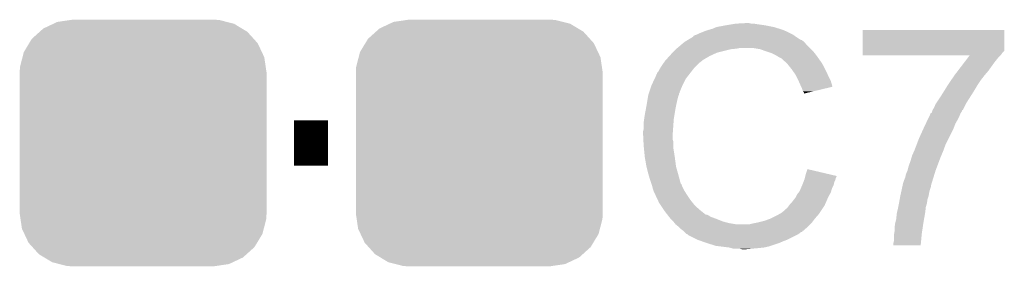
# Model space of a CAD drawing. Extents: x -1.3 to 24.2, y -3.9 to 54.6.
# Tile 21 of 44: x 13.6 to 18, y 11.7 to 12.8. Entities that reach past the tile are written whole.
import ezdxf

# ---------------------------------------------------------------- set-up
doc = ezdxf.new("R2010")
doc.units = 0
doc.layers.get('0').update_dxf_attribs({"linetype": 'CONTINUOUS'})
doc.layers.add('VOLUME_3_CLICK_V101_GTO', color=9, linetype='CONTINUOUS')
doc.layers.add('VOLUME_3_CLICK_V101_GTS', color=11, linetype='CONTINUOUS')

# ---------------------------------------------------------------- blocks, each defined once
blk = doc.blocks.new('CUSTOM_104')
for points in [[(-0.445816, 0.51162), (-0.400774, 0.532846), (0.441342, 0.51162), (0.406198, 0.532846)], [(-0.400774, 0.532846), (-0.383312, 0.541074), (0.406198, 0.532846), (0.373946, 0.541074)], [(-0.383312, 0.541074), (-0.323442, 0.549926), (0.373946, 0.541074), (0.339246, 0.549926)], [(-0.323442, 0.549926), (-0.31496, 0.55118), (0.339246, 0.549926), (0.31496, 0.55118)], [(-0.497124, 0.465342), (-0.461888, 0.497124), (0.49401, 0.465342), (0.465342, 0.497124)], [(-0.461888, 0.497124), (-0.445816, 0.51162), (0.465342, 0.497124), (0.441342, 0.51162)], [(-0.532846, 0.406198), (-0.508918, 0.445816), (0.53029, 0.406198), (0.51162, 0.445816)], [(-0.508918, 0.445816), (-0.497124, 0.465342), (0.51162, 0.445816), (0.49401, 0.465342)], [(-0.538686, 0.383312), (-0.532846, 0.406198), (0.541074, 0.383312), (0.53029, 0.406198)], [(-0.549926, 0.339246), (-0.538686, 0.383312), (0.54759, 0.339246), (0.541074, 0.383312)], [(-0.55118, 0.31496), (-0.549926, 0.339246), (0.55118, 0.31496), (0.54759, 0.339246)], [(-0.55118, -0.31496), (-0.55118, 0.31496), (0.55118, -0.31496), (0.55118, 0.31496)], [(-0.547588, -0.339246), (-0.55118, -0.31496), (0.549926, -0.339246), (0.55118, -0.31496)], [(-0.541074, -0.383312), (-0.547588, -0.339246), (0.538684, -0.383312), (0.549926, -0.339246)], [(-0.530288, -0.406198), (-0.541074, -0.383312), (0.532846, -0.406198), (0.538684, -0.383312)], [(-0.51162, -0.445816), (-0.530288, -0.406198), (0.508916, -0.445816), (0.532846, -0.406198)], [(-0.494008, -0.465342), (-0.51162, -0.445816), (0.497124, -0.465342), (0.508916, -0.445816)], [(-0.465342, -0.497124), (-0.494008, -0.465342), (0.461886, -0.497124), (0.497124, -0.465342)], [(-0.44134, -0.51162), (-0.465342, -0.497124), (0.445816, -0.51162), (0.461886, -0.497124)], [(-0.406198, -0.532846), (-0.44134, -0.51162), (0.400772, -0.532846), (0.445816, -0.51162)], [(-0.373944, -0.541074), (-0.406198, -0.532846), (0.383312, -0.541074), (0.400772, -0.532846)], [(-0.339246, -0.549926), (-0.373944, -0.541074), (0.32344, -0.549926), (0.383312, -0.541074)], [(-0.31496, -0.55118), (-0.339246, -0.549926), (0.31496, -0.55118), (0.32344, -0.549926)]]:
    blk.add_solid(points)

msp = doc.modelspace()

# ---------------------------------------------------------------- linework, layer by layer
at = {"layer": 'VOLUME_3_CLICK_V101_GTO', "const_width": 0.2032}
msp.add_lwpolyline([(14.82344, 12.2428), (14.97584, 12.2428)], dxfattribs=at)
at = {"layer": 'VOLUME_3_CLICK_V101_GTO'}
for points in [[(16.6751, 12.74826), (16.692882, 12.75334), (17.00784, 12.74826), (16.991586, 12.75334)], [(16.692882, 12.75334), (16.710662, 12.76096), (16.991586, 12.75334), (16.967202, 12.76096)], [(16.710662, 12.76096), (16.7513, 12.76858), (16.967202, 12.76096), (16.929098, 12.76858)], [(16.7513, 12.76858), (16.78178, 12.77366), (16.929098, 12.76858), (16.89354, 12.77366)], [(16.78178, 12.77366), (16.79702, 12.7762), (16.89354, 12.77366), (16.878302, 12.7762)], [(16.79702, 12.7762), (16.842738, 12.77874), (16.865602, 12.7762), (16.855442, 12.77874)], [(16.581112, 12.70254), (16.602268, 12.71524), (17.08912, 12.70254), (17.0688, 12.71524)], [(16.602268, 12.71524), (16.60652, 12.717792), (17.0688, 12.71524), (17.065226, 12.717792)], [(16.60652, 12.717792), (16.606538, 12.720326), (17.065226, 12.717792), (17.061678, 12.720326)], [(16.606538, 12.720326), (16.616682, 12.7254), (17.061678, 12.720326), (17.054572, 12.7254)], [(16.616682, 12.7254), (16.624294, 12.727938), (17.054572, 12.7254), (17.051016, 12.727938)], [(16.624294, 12.727938), (16.6243, 12.72794), (17.051016, 12.727938), (17.051014, 12.72794)], [(16.6243, 12.72794), (16.63446, 12.73302), (17.051014, 12.72794), (17.040858, 12.73302)], [(16.63446, 12.73302), (16.647158, 12.7381), (17.040858, 12.73302), (17.0307, 12.7381)], [(16.647158, 12.7381), (16.659858, 12.74318), (17.0307, 12.7381), (17.01927, 12.74318)], [(16.659858, 12.74318), (16.6751, 12.74826), (17.01927, 12.74318), (17.00784, 12.74826)], [(17.363444, 12.654274), (17.363464, 12.748234), (17.995894, 12.654274), (17.9959, 12.748234)], [(17.363464, 12.748234), (17.363466, 12.74826), (17.9959, 12.748234), (17.363466, 12.74826)], [(16.53032, 12.6619), (16.53286, 12.66444), (16.77416, 12.6619), (16.799562, 12.66444)], [(16.53286, 12.66444), (16.5354, 12.66698), (16.799562, 12.66444), (16.812258, 12.66698)], [(16.5354, 12.66698), (16.553408, 12.682218), (17.12722, 12.66698), (17.111982, 12.682218)], [(16.553408, 12.682218), (16.562416, 12.68984), (17.111982, 12.682218), (17.1069, 12.68984)], [(16.562416, 12.68984), (16.568422, 12.694922), (17.1069, 12.68984), (17.101814, 12.694922)], [(16.568422, 12.694922), (16.572646, 12.697458), (17.101814, 12.694922), (17.099276, 12.697458)], [(16.572646, 12.697458), (16.576876, 12.699998), (17.099276, 12.697458), (17.094204, 12.699998)], [(16.576876, 12.699998), (16.581102, 12.702534), (17.094204, 12.699998), (17.091666, 12.702534)], [(16.581102, 12.702534), (16.581112, 12.70254), (17.091666, 12.702534), (17.08912, 12.70254)], [(16.906238, 12.6619), (16.875758, 12.66698), (17.1323, 12.6619), (17.12722, 12.66698)], [(16.484366, 12.613638), (16.500532, 12.63142), (16.649698, 12.613638), (16.680182, 12.63142)], [(16.500532, 12.63142), (16.50746, 12.63904), (16.680182, 12.63142), (16.69669, 12.63904)], [(16.50746, 12.63904), (16.51508, 12.64666), (16.69669, 12.63904), (16.713198, 12.64666)], [(16.51508, 12.64666), (16.53032, 12.6619), (16.713198, 12.64666), (16.77416, 12.6619)], [(16.93418, 12.65174), (16.906238, 12.6619), (17.14246, 12.65174), (17.1323, 12.6619)], [(16.941806, 12.649198), (16.93418, 12.65174), (17.145002, 12.649198), (17.14246, 12.65174)], [(16.957038, 12.64412), (16.941806, 12.649198), (17.149066, 12.64412), (17.145002, 12.649198)], [(16.97228, 12.6365), (16.957038, 12.64412), (17.15516, 12.6365), (17.149066, 12.64412)], [(16.97736, 12.63396), (16.97228, 12.6365), (17.156976, 12.63396), (17.15516, 12.6365)], [(16.990062, 12.62634), (16.97736, 12.63396), (17.162418, 12.62634), (17.156976, 12.63396)], [(17.000216, 12.621262), (16.990062, 12.62634), (17.166046, 12.621262), (17.162418, 12.62634)], [(17.00276, 12.61872), (17.000216, 12.621262), (17.167862, 12.61872), (17.166046, 12.621262)], [(17.022764, 12.60094), (17.00276, 12.61872), (17.180562, 12.60094), (17.167862, 12.61872)], [(17.36344, 12.636498), (17.363442, 12.64412), (17.980658, 12.636498), (17.98574, 12.64412)], [(17.36344, 12.633986), (17.36344, 12.636498), (17.978146, 12.633986), (17.980658, 12.636498)], [(17.840908, 12.63396), (17.36344, 12.633986), (17.97812, 12.63396), (17.978146, 12.633986)], [(17.363442, 12.64412), (17.363444, 12.654274), (17.98574, 12.64412), (17.995894, 12.654274)], [(17.815676, 12.60094), (17.835084, 12.626338), (17.95018, 12.60094), (17.970498, 12.626338)], [(17.835084, 12.626338), (17.840908, 12.63396), (17.970498, 12.626338), (17.97812, 12.63396)], [(16.45666, 12.572998), (16.458182, 12.575538), (16.607084, 12.572998), (16.60906, 12.575538)], [(16.458182, 12.575538), (16.464278, 12.5857), (16.60906, 12.575538), (16.619222, 12.5857)], [(16.464278, 12.5857), (16.476724, 12.603478), (16.619222, 12.5857), (16.637, 12.603478)], [(16.476724, 12.603478), (16.48206, 12.6111), (16.637, 12.603478), (16.647158, 12.6111)], [(16.48206, 12.6111), (16.482062, 12.611102), (16.647158, 12.6111), (16.64716, 12.611102)], [(16.482062, 12.611102), (16.484366, 12.613638), (16.64716, 12.611102), (16.649698, 12.613638)], [(17.02562, 12.5984), (17.022764, 12.60094), (17.182014, 12.5984), (17.180562, 12.60094)], [(17.037812, 12.58316), (17.02562, 12.5984), (17.19072, 12.58316), (17.182014, 12.5984)], [(17.04594, 12.573), (17.037812, 12.58316), (17.1958, 12.573), (17.19072, 12.58316)], [(17.788504, 12.56538), (17.815676, 12.60094), (17.92478, 12.56538), (17.95018, 12.60094)], [(16.434246, 12.529818), (16.44142, 12.545064), (16.5735, 12.529818), (16.585358, 12.545064)], [(16.44142, 12.545064), (16.441426, 12.547606), (16.585358, 12.545064), (16.587334, 12.547606)], [(16.441426, 12.547606), (16.44396, 12.550144), (16.587334, 12.547606), (16.589308, 12.550144)], [(16.44396, 12.550144), (16.446504, 12.557758), (16.589308, 12.550144), (16.59523, 12.557758)], [(16.446504, 12.557758), (16.451582, 12.562844), (16.59523, 12.557758), (16.599186, 12.562844)], [(16.451582, 12.562844), (16.45666, 12.572998), (16.599186, 12.562844), (16.607084, 12.572998)], [(17.053052, 12.56284), (17.04594, 12.573), (17.20088, 12.56284), (17.1958, 12.573)], [(17.063718, 12.547596), (17.053052, 12.56284), (17.207656, 12.547596), (17.20088, 12.56284)], [(17.067528, 12.53998), (17.063718, 12.547596), (17.21104, 12.53998), (17.207656, 12.547596)], [(17.07642, 12.5222), (17.067528, 12.53998), (17.219932, 12.5222), (17.21104, 12.53998)], [(17.759202, 12.52474), (17.77492, 12.5476), (17.89176, 12.52474), (17.909538, 12.5476)], [(17.77492, 12.547602), (17.788504, 12.56538), (17.90954, 12.547602), (17.92478, 12.56538)], [(17.77492, 12.5476), (17.77492, 12.547602), (17.909538, 12.5476), (17.90954, 12.547602)], [(16.410092, 12.468856), (16.420252, 12.49934), (16.54556, 12.468856), (16.55826, 12.49934)], [(16.420252, 12.49934), (16.4211, 12.50188), (16.55826, 12.49934), (16.55953, 12.50188)], [(16.4211, 12.50188), (16.434246, 12.529818), (16.55953, 12.50188), (16.5735, 12.529818)], [(17.07755, 12.519658), (17.07642, 12.5222), (17.221202, 12.519658), (17.219932, 12.5222)], [(17.08658, 12.49934), (17.07755, 12.519658), (17.227274, 12.49934), (17.221202, 12.519658)], [(17.089124, 12.494254), (17.08658, 12.49934), (17.228792, 12.494254), (17.227274, 12.49934)], [(17.09166, 12.48918), (17.089124, 12.494254), (17.207628, 12.48918), (17.228792, 12.494254)], [(17.09674, 12.473944), (17.09166, 12.48918), (17.14408, 12.473944), (17.207628, 12.48918)], [(17.72793, 12.47648), (17.743806, 12.501882), (17.86128, 12.47648), (17.87652, 12.501882)], [(17.743806, 12.501882), (17.74698, 12.50696), (17.87652, 12.501882), (17.879904, 12.50696)], [(17.74698, 12.50696), (17.759202, 12.52474), (17.879904, 12.50696), (17.89176, 12.52474)], [(16.40205, 12.4333), (16.405436, 12.453618), (16.5354, 12.4333), (16.540478, 12.453618)], [(16.405436, 12.453618), (16.405862, 12.456162), (16.540478, 12.453618), (16.54175, 12.456162)], [(16.405862, 12.456162), (16.406706, 12.458696), (16.54175, 12.456162), (16.543018, 12.458696)], [(16.406706, 12.458696), (16.4084, 12.463778), (16.543018, 12.458696), (16.54302, 12.463778)], [(16.4084, 12.463778), (16.409244, 12.466314), (16.54302, 12.463778), (16.545554, 12.466314)], [(16.409244, 12.466314), (16.410092, 12.468856), (16.545554, 12.466314), (16.54556, 12.468856)], [(17.101814, 12.468866), (17.09674, 12.473944), (17.122898, 12.468866), (17.14408, 12.473944)], [(17.10182, 12.463812), (17.101814, 12.468866), (17.10182, 12.463812), (17.122898, 12.468866)], [(17.691944, 12.420598), (17.70888, 12.446), (17.82572, 12.420598), (17.841884, 12.446)], [(17.70888, 12.446), (17.72793, 12.47648), (17.841884, 12.446), (17.86128, 12.47648)], [(16.393, 12.3825), (16.39824, 12.41044), (16.52524, 12.3825), (16.53032, 12.41044)], [(16.39824, 12.41044), (16.40205, 12.4333), (16.53032, 12.41044), (16.5354, 12.4333)], [(17.67586, 12.390122), (17.68348, 12.402814), (17.810462, 12.390122), (17.816816, 12.402814)], [(17.68348, 12.402814), (17.688562, 12.415522), (17.816816, 12.402814), (17.823178, 12.415522)], [(17.688562, 12.415522), (17.691944, 12.420598), (17.823178, 12.415522), (17.82572, 12.420598)], [(16.38808, 12.352022), (16.39062, 12.3698), (16.52016, 12.352022), (16.523122, 12.3698)], [(16.39062, 12.3698), (16.393, 12.3825), (16.523122, 12.3698), (16.52524, 12.3825)], [(17.653672, 12.346942), (17.660964, 12.36218), (17.78762, 12.346942), (17.79524, 12.36218)], [(17.660964, 12.36218), (17.667044, 12.374884), (17.79524, 12.36218), (17.80032, 12.374884)], [(17.667044, 12.374884), (17.668258, 12.37742), (17.80032, 12.374884), (17.80201, 12.37742)], [(17.668258, 12.37742), (17.670786, 12.377438), (17.80201, 12.37742), (17.802022, 12.377438)], [(17.670786, 12.377438), (17.673316, 12.382496), (17.802022, 12.377438), (17.805398, 12.382496)], [(17.673316, 12.382496), (17.67332, 12.382502), (17.805398, 12.382496), (17.8054, 12.382502)], [(17.67332, 12.382502), (17.675852, 12.3901), (17.8054, 12.382502), (17.807936, 12.3901)], [(17.675852, 12.3901), (17.675858, 12.39012), (17.807936, 12.3901), (17.810462, 12.39012)], [(17.675858, 12.39012), (17.67586, 12.390122), (17.810462, 12.39012), (17.810462, 12.390122)], [(16.38554, 12.33424), (16.38808, 12.352022), (16.518888, 12.33424), (16.52016, 12.352022)], [(16.38554, 12.306302), (16.38554, 12.33424), (16.516894, 12.306302), (16.518888, 12.33424)], [(17.63568, 12.30884), (17.6403, 12.319), (17.76984, 12.30884), (17.77365, 12.319)], [(17.6403, 12.319), (17.645162, 12.32916), (17.77365, 12.319), (17.77746, 12.32916)], [(17.645162, 12.32916), (17.653672, 12.346942), (17.77746, 12.32916), (17.78762, 12.346942)], [(16.383, 12.296142), (16.38554, 12.306302), (16.516168, 12.296142), (16.516894, 12.306302)], [(16.383, 12.280902), (16.383, 12.296142), (16.51508, 12.280902), (16.516168, 12.296142)], [(16.383, 12.2809), (16.383, 12.280902), (16.515082, 12.2809), (16.51508, 12.280902)], [(16.384144, 12.258038), (16.383, 12.2809), (16.515082, 12.258038), (16.515082, 12.2809)], [(17.6149, 12.26312), (17.63568, 12.30884), (17.74698, 12.26312), (17.76984, 12.30884)], [(16.384526, 12.250416), (16.384144, 12.258038), (16.51762, 12.250416), (16.515082, 12.258038)], [(16.38554, 12.2301), (16.384526, 12.250416), (16.51762, 12.2301), (16.51762, 12.250416)], [(16.386304, 12.222478), (16.38554, 12.2301), (16.51762, 12.222478), (16.51762, 12.2301)], [(17.59458, 12.209782), (17.605222, 12.237718), (17.72412, 12.209782), (17.73428, 12.237718)], [(17.605222, 12.237718), (17.6149, 12.26312), (17.73428, 12.237718), (17.74698, 12.26312)], [(16.387826, 12.20724), (16.386304, 12.222478), (16.52016, 12.20724), (16.51762, 12.222478)], [(16.39062, 12.179298), (16.387826, 12.20724), (16.52446, 12.179298), (16.52016, 12.20724)], [(16.391518, 12.17422), (16.39062, 12.179298), (16.52524, 12.17422), (16.52446, 12.179298)], [(17.5768, 12.161518), (17.582132, 12.1793), (17.70475, 12.161518), (17.71142, 12.1793)], [(17.582132, 12.1793), (17.58442, 12.186922), (17.71142, 12.1793), (17.714594, 12.186922)], [(17.58442, 12.186922), (17.59458, 12.20978), (17.714594, 12.186922), (17.724118, 12.20978)], [(17.59458, 12.20978), (17.59458, 12.209782), (17.724118, 12.20978), (17.72412, 12.209782)], [(16.39824, 12.13612), (16.391518, 12.17422), (16.53032, 12.13612), (16.52524, 12.17422)], [(16.398242, 12.136118), (16.39824, 12.13612), (16.53032, 12.136118), (16.53032, 12.13612)], [(16.40332, 12.1158), (16.398242, 12.136118), (16.536126, 12.1158), (16.53032, 12.136118)], [(17.5641, 12.120882), (17.569182, 12.141202), (17.689512, 12.120882), (17.697132, 12.141202)], [(17.569182, 12.141202), (17.5768, 12.161518), (17.697132, 12.141202), (17.70475, 12.161518)], [(16.407676, 12.10056), (16.40332, 12.1158), (16.54048, 12.10056), (16.536126, 12.1158)], [(16.41348, 12.08024), (16.407676, 12.10056), (16.545902, 12.08024), (16.54048, 12.10056)], [(17.105628, 12.087858), (17.106898, 12.092936), (17.244058, 12.087858), (17.246598, 12.092936)], [(17.106898, 12.092936), (17.107528, 12.095458), (17.246598, 12.092936), (17.2466, 12.095458)], [(17.107528, 12.095458), (17.10944, 12.103098), (17.2466, 12.095458), (17.214156, 12.103098)], [(17.10944, 12.103098), (17.117084, 12.125956), (17.214156, 12.103098), (17.117084, 12.125956)], [(17.55394, 12.090402), (17.556482, 12.103102), (17.679962, 12.090402), (17.68387, 12.103102)], [(17.556482, 12.103102), (17.56301, 12.118342), (17.68387, 12.103102), (17.68856, 12.118342)], [(17.56301, 12.118342), (17.5641, 12.120882), (17.68856, 12.118342), (17.689512, 12.120882)], [(16.419406, 12.062462), (16.41348, 12.08024), (16.550644, 12.062462), (16.545902, 12.08024)], [(16.420256, 12.059916), (16.419406, 12.062462), (16.553182, 12.059916), (16.550644, 12.062462)], [(16.421948, 12.054838), (16.420256, 12.059916), (16.55572, 12.054838), (16.553182, 12.059916)], [(16.42364, 12.049758), (16.421948, 12.054838), (16.557414, 12.049758), (16.55572, 12.054838)], [(16.424276, 12.04722), (16.42364, 12.049758), (16.55826, 12.04722), (16.557414, 12.049758)], [(16.426182, 12.0396), (16.424276, 12.04722), (16.562072, 12.0396), (16.55826, 12.04722)], [(17.08694, 12.039598), (17.093472, 12.054838), (17.226278, 12.039598), (17.233898, 12.054838)], [(17.093472, 12.054838), (17.09674, 12.06246), (17.233898, 12.054838), (17.235422, 12.06246)], [(17.09674, 12.06246), (17.098644, 12.067538), (17.235422, 12.06246), (17.23644, 12.067538)], [(17.098644, 12.067538), (17.102452, 12.077698), (17.23644, 12.067538), (17.24152, 12.077698)], [(17.102452, 12.077698), (17.10436, 12.082782), (17.24152, 12.077698), (17.242788, 12.082782)], [(17.10436, 12.082782), (17.105628, 12.087858), (17.242788, 12.082782), (17.244058, 12.087858)], [(17.537154, 12.03198), (17.540466, 12.047218), (17.663162, 12.03198), (17.668238, 12.047218)], [(17.540466, 12.047218), (17.541572, 12.052296), (17.668238, 12.047218), (17.66824, 12.052296)], [(17.541572, 12.052296), (17.543782, 12.06246), (17.66824, 12.052296), (17.671366, 12.06246)], [(17.543782, 12.06246), (17.54886, 12.0777), (17.671366, 12.06246), (17.676054, 12.0777)], [(17.54886, 12.0777), (17.55394, 12.090402), (17.676054, 12.0777), (17.679962, 12.090402)], [(16.428722, 12.031982), (16.426182, 12.0396), (16.56588, 12.031982), (16.562072, 12.0396)], [(16.43126, 12.024362), (16.428722, 12.031982), (16.570644, 12.024362), (16.56588, 12.031982)], [(16.4338, 12.01928), (16.43126, 12.024362), (16.573818, 12.01928), (16.570644, 12.024362)], [(16.437386, 12.01166), (16.4338, 12.01928), (16.57858, 12.01166), (16.573818, 12.01928)], [(16.448144, 11.9888), (16.437386, 12.01166), (16.59382, 11.9888), (16.57858, 12.01166)], [(17.063722, 11.998962), (17.06626, 12.00404), (17.208818, 11.998962), (17.21104, 12.00404)], [(17.06626, 12.00404), (17.07134, 12.014196), (17.21104, 12.00404), (17.216844, 12.014196)], [(17.07134, 12.014196), (17.077434, 12.021818), (17.216844, 12.014196), (17.2212, 12.021818)], [(17.077434, 12.021818), (17.0815, 12.026902), (17.2212, 12.021818), (17.22265, 12.026902)], [(17.0815, 12.026902), (17.08694, 12.039598), (17.22265, 12.026902), (17.226278, 12.039598)], [(17.52877, 11.991338), (17.53108, 12.00404), (17.653, 11.991338), (17.657232, 12.00404)], [(17.53108, 12.00404), (17.53163, 12.006578), (17.657232, 12.00404), (17.658078, 12.006578)], [(17.53163, 12.006578), (17.534944, 12.02182), (17.658078, 12.006578), (17.66062, 12.02182)], [(17.534944, 12.02182), (17.537154, 12.03198), (17.66062, 12.02182), (17.663162, 12.03198)], [(16.45412, 11.976096), (16.448144, 11.9888), (16.603984, 11.976096), (16.59382, 11.9888)], [(16.462586, 11.9634), (16.45412, 11.976096), (16.61414, 11.9634), (16.603984, 11.976096)], [(16.476132, 11.943082), (16.462586, 11.9634), (16.636998, 11.943082), (16.61414, 11.9634)], [(17.0307, 11.95832), (17.034508, 11.963398), (17.189872, 11.95832), (17.193258, 11.963398)], [(17.034508, 11.963398), (17.038322, 11.96848), (17.193258, 11.963398), (17.19548, 11.96848)], [(17.038322, 11.96848), (17.04594, 11.976102), (17.19548, 11.96848), (17.198816, 11.976102)], [(17.04594, 11.976102), (17.05356, 11.98626), (17.198816, 11.976102), (17.20326, 11.98626)], [(17.05356, 11.98626), (17.063722, 11.998962), (17.20326, 11.98626), (17.208818, 11.998962)], [(17.521934, 11.955778), (17.52549, 11.973558), (17.64538, 11.955778), (17.65046, 11.973558)], [(17.52549, 11.973558), (17.526, 11.9761), (17.65046, 11.973558), (17.650822, 11.9761)], [(17.526, 11.9761), (17.52877, 11.991338), (17.650822, 11.9761), (17.653, 11.991338)], [(16.47952, 11.938), (16.476132, 11.943082), (16.643352, 11.938), (16.636998, 11.943082)], [(16.491244, 11.92276), (16.47952, 11.938), (16.662402, 11.92276), (16.643352, 11.938)], [(16.491246, 11.922758), (16.491244, 11.92276), (16.667484, 11.922758), (16.662402, 11.92276)], [(16.495154, 11.917678), (16.491246, 11.922758), (16.677642, 11.917678), (16.667484, 11.922758)], [(16.49906, 11.9126), (16.495154, 11.917678), (16.685256, 11.9126), (16.677642, 11.917678)], [(16.951962, 11.904982), (16.982438, 11.92022), (17.15008, 11.904982), (17.163414, 11.92022)], [(16.982438, 11.92022), (16.991322, 11.925298), (17.163414, 11.92022), (17.16786, 11.925298)], [(16.991322, 11.925298), (17.000214, 11.93038), (17.16786, 11.925298), (17.171246, 11.93038)], [(17.000214, 11.93038), (17.01292, 11.94054), (17.171246, 11.93038), (17.17802, 11.94054)], [(17.01292, 11.94054), (17.020544, 11.948162), (17.17802, 11.94054), (17.1831, 11.948162)], [(17.020544, 11.948162), (17.025616, 11.950704), (17.1831, 11.948162), (17.184794, 11.950704)], [(17.025616, 11.950704), (17.0307, 11.95832), (17.184794, 11.950704), (17.189872, 11.95832)], [(17.5133, 11.902442), (17.51584, 11.92784), (17.63746, 11.902442), (17.641942, 11.92784)], [(17.51584, 11.92784), (17.516968, 11.93292), (17.641942, 11.92784), (17.64284, 11.93292)], [(17.516968, 11.93292), (17.52092, 11.9507), (17.64284, 11.93292), (17.644814, 11.9507)], [(17.52092, 11.9507), (17.521934, 11.955778), (17.644814, 11.9507), (17.64538, 11.955778)], [(16.501014, 11.91006), (16.49906, 11.9126), (16.69288, 11.91006), (16.685256, 11.9126)], [(16.50492, 11.904982), (16.501014, 11.91006), (16.706422, 11.904982), (16.69288, 11.91006)], [(16.507462, 11.90244), (16.50492, 11.904982), (16.7132, 11.90244), (16.706422, 11.904982)], [(16.51762, 11.89228), (16.507462, 11.90244), (16.738596, 11.89228), (16.7132, 11.90244)], [(16.517622, 11.892278), (16.51762, 11.89228), (16.7386, 11.892278), (16.738596, 11.89228)], [(16.523716, 11.88466), (16.517622, 11.892278), (16.76654, 11.88466), (16.7386, 11.892278)], [(16.527778, 11.879582), (16.523716, 11.88466), (16.79701, 11.879582), (16.76654, 11.88466)], [(16.527782, 11.87958), (16.527778, 11.879582), (16.797022, 11.87958), (16.79701, 11.879582)], [(16.540478, 11.869422), (16.527782, 11.87958), (17.1196, 11.869422), (17.129758, 11.87958)], [(16.857982, 11.87958), (16.86814, 11.88212), (17.129758, 11.87958), (17.132298, 11.88212)], [(16.86814, 11.88212), (16.88084, 11.88466), (17.132298, 11.88212), (17.134838, 11.88466)], [(16.88084, 11.88466), (16.89354, 11.8872), (17.134838, 11.88466), (17.136742, 11.8872)], [(16.89354, 11.8872), (16.92402, 11.894822), (17.136742, 11.8872), (17.142458, 11.894822)], [(16.92402, 11.894822), (16.95196, 11.90498), (17.142458, 11.894822), (17.150078, 11.90498)], [(16.95196, 11.90498), (16.951962, 11.904982), (17.150078, 11.90498), (17.15008, 11.904982)], [(17.50568, 11.86434), (17.50822, 11.88212), (17.63141, 11.86434), (17.634076, 11.88212)], [(17.50822, 11.88212), (17.510124, 11.88974), (17.634076, 11.88212), (17.63522, 11.88974)], [(17.510124, 11.88974), (17.5133, 11.902442), (17.63522, 11.88974), (17.63746, 11.902442)], [(16.540482, 11.86942), (16.540478, 11.869422), (17.1196, 11.86942), (17.1196, 11.869422)], [(16.55064, 11.859262), (16.540482, 11.86942), (17.107988, 11.859262), (17.1196, 11.86942)], [(16.560798, 11.85164), (16.55064, 11.859262), (17.099278, 11.85164), (17.107988, 11.859262)], [(16.560818, 11.851622), (16.560798, 11.85164), (17.096734, 11.851622), (17.099278, 11.85164)], [(16.565876, 11.846564), (16.560818, 11.851622), (17.094192, 11.846564), (17.096734, 11.851622)], [(16.568424, 11.844016), (16.565876, 11.846564), (17.086582, 11.844016), (17.094192, 11.846564)], [(16.573498, 11.838942), (16.568424, 11.844016), (17.081502, 11.838942), (17.086582, 11.844016)], [(16.573504, 11.838938), (16.573498, 11.838942), (17.081498, 11.838938), (17.081502, 11.838942)], [(16.581114, 11.833864), (16.573504, 11.838938), (17.07304, 11.833864), (17.081498, 11.838938)], [(16.583634, 11.83386), (16.581114, 11.833864), (17.073032, 11.83386), (17.07304, 11.833864)], [(16.58366, 11.831338), (16.583634, 11.83386), (17.06883, 11.831338), (17.073032, 11.83386)], [(16.583696, 11.83132), (16.58366, 11.831338), (17.0688, 11.83132), (17.06883, 11.831338)], [(16.6243, 11.811), (16.583696, 11.83132), (17.02816, 11.811), (17.0688, 11.83132)], [(17.50314, 11.831322), (17.504408, 11.83894), (17.62687, 11.831322), (17.6276, 11.83894)], [(17.50314, 11.805922), (17.50314, 11.831322), (17.62444, 11.805922), (17.62687, 11.831322)], [(17.504408, 11.83894), (17.50568, 11.846562), (17.6276, 11.83894), (17.628742, 11.846562)], [(17.50568, 11.846562), (17.50568, 11.86434), (17.628742, 11.846562), (17.63141, 11.86434)], [(16.64589, 11.80338), (16.6243, 11.811), (17.00784, 11.80338), (17.02816, 11.811)], [(16.66748, 11.79576), (16.64589, 11.80338), (16.99006, 11.79576), (17.00784, 11.80338)], [(16.708118, 11.78306), (16.66748, 11.79576), (16.951958, 11.78306), (16.99006, 11.79576)], [(17.5006, 11.795762), (17.50314, 11.805922), (17.623468, 11.795762), (17.62444, 11.805922)], [(17.5006, 11.785626), (17.5006, 11.795762), (17.622498, 11.785626), (17.623468, 11.795762)], [(17.622496, 11.7856), (17.5006, 11.785626), (17.622496, 11.7856), (17.622498, 11.785626)], [(16.728438, 11.78052), (16.708118, 11.78306), (16.944338, 11.78052), (16.951958, 11.78306)], [(16.769078, 11.77544), (16.728438, 11.78052), (16.921478, 11.77544), (16.944338, 11.78052)], [(16.777968, 11.7729), (16.769078, 11.77544), (16.89608, 11.7729), (16.921478, 11.77544)], [(16.786856, 11.77036), (16.777968, 11.7729), (16.86814, 11.77036), (16.89608, 11.7729)], [(16.824958, 11.76782), (16.814798, 11.77036), (16.840202, 11.76782), (16.86814, 11.77036)]]:
    msp.add_solid(points, dxfattribs=at)

# ---------------------------------------------------------------- block references
at = {"layer": 'VOLUME_3_CLICK_V101_GTS'}
for p in [(14.15034, 12.2428), (15.65148, 12.2428)]:
    msp.add_blockref('CUSTOM_104', p, dxfattribs=at)

doc.saveas('drawing.dxf')
